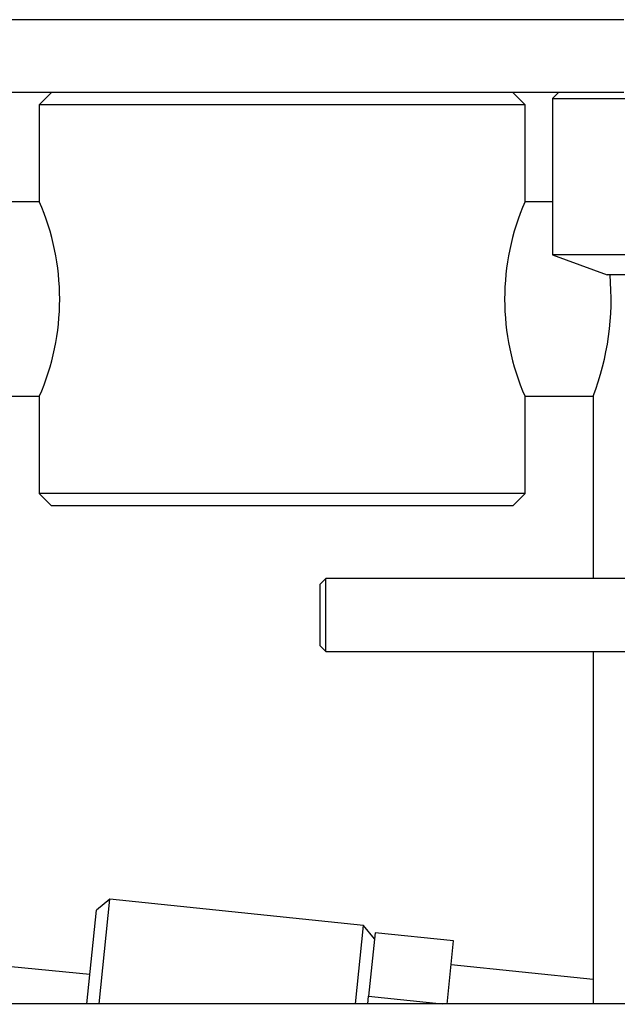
# Model space of a CAD drawing. Header units: millimetres. Extents: x 311 to 814, y 82 to 470.
# Tile 6 of 46: x 474.61 to 479.53, y 293.1 to 301.2. Entities that reach past the tile are written whole.
import ezdxf

# ---------------------------------------------------------------- set-up
doc = ezdxf.new("R2010")
doc.units = ezdxf.units.MM
for name, color, linetype in [('12453_-_COPIA', 7, 'Continuous'), ('14236', 7, 'Continuous'), ('14237', 7, 'Continuous'), ('14801', 7, 'Continuous'), ('15687', 7, 'Continuous'), ('16396', 7, 'Continuous'), ('24440___MIDDLE_P', 7, 'Continuous'), ('24830', 7, 'Continuous'), ('BRACCIO_FRONTALE', 7, 'Continuous'), ('KBRM10_3_(0)', 7, 'Continuous'), ('Livello3', 7, 'Continuous')]:
    doc.layers.add(name, color=color, linetype=linetype)

# ---------------------------------------------------------------- blocks, each defined once
blk = doc.blocks.new('SE1')
at = {"layer": '12453_-_COPIA', "color": 7, "linetype": 'Continuous'}
for p, q in [((82.9173, 260.7864), (82.8673, 260.7364)), ((82.8673, 260.7364), (84.3673, 260.7364)), ((82.8673, 260.7364), (82.8673, 259.4501)), ((84.3673, 259.4501), (82.8673, 259.4501)), ((82.8673, 259.4501), (83.3173, 259.2864)), ((83.9173, 259.2864), (83.3173, 259.2864))]:
    blk.add_line(p, q, dxfattribs=at)
at = {"layer": '14236', "color": 7, "linetype": 'Continuous'}
for p, q in [((83.2031, 258.2864), (83.2031, 256.7864)), ((83.2031, 256.1864), (83.2031, 253.2864))]:
    blk.add_line(p, q, dxfattribs=at)
blk.add_arc((81.1056, 259.0864), 2.2449, 339.12265, 5.11368, dxfattribs=at)
at = {"layer": '14237', "color": 7, "linetype": 'Continuous'}
for p, q in [((78.7423, 260.7864), (78.6423, 260.6864)), ((82.6423, 260.6864), (82.5423, 260.7864)), ((82.6423, 260.6864), (78.6423, 260.6864)), ((78.6423, 260.6864), (78.6423, 259.8888)), ((82.6423, 259.8889), (82.6423, 260.6864)), ((78.6423, 258.2839), (78.6423, 257.4864)), ((82.6423, 257.4864), (82.6423, 258.284)), ((82.6423, 257.4864), (78.6423, 257.4864)), ((78.6423, 257.4864), (78.7423, 257.3864)), ((82.5423, 257.3864), (82.6423, 257.4864)), ((82.5423, 257.3864), (78.7423, 257.3864))]:
    blk.add_line(p, q, dxfattribs=at)
for centre, radius, start, end in [((76.8172, 259.0864), 1.9937, 336.26469, 23.73534), ((84.4722, 259.0864), 1.9981, 156.32017, 203.68007)]:
    blk.add_arc(centre, radius, start, end, dxfattribs=at)
at = {"layer": '14801', "color": 7, "linetype": 'Continuous'}
for p, q in [((78.6433, 259.8864), (71.3913, 259.8864)), ((82.8673, 259.8864), (82.6413, 259.8864)), ((71.3913, 258.2864), (78.6433, 258.2864)), ((82.6413, 258.2864), (83.2031, 258.2864))]:
    blk.add_line(p, q, dxfattribs=at)
at = {"layer": '15687', "color": 7, "linetype": 'Continuous'}
blk.add_line((79.0599, 253.5273), (76.627, 253.7639), dxfattribs=at)
at = {"layer": '16396', "color": 7, "linetype": 'Continuous'}
for p, q in [((79.2242, 254.147), (79.1145, 254.0578)), ((79.1356, 253.2864), (79.2242, 254.147)), ((81.3132, 253.9319), (79.2242, 254.147)), ((79.0351, 253.2864), (79.1145, 254.0578)), ((81.2467, 253.2864), (81.3132, 253.9319)), ((81.4024, 253.8221), (81.3132, 253.9319))]:
    blk.add_line(p, q, dxfattribs=at)
at = {"layer": '24440___MIDDLE_P', "color": 7, "linetype": 'Continuous'}
for p, q in [((83.4558, 261.3864), (62.6923, 261.3864)), ((83.4558, 260.7864), (62.6923, 260.7864))]:
    blk.add_line(p, q, dxfattribs=at)
at = {"layer": '24830', "color": 7, "linetype": 'Continuous'}
for p, q in [((81.0031, 256.7864), (80.9531, 256.7364)), ((80.9531, 256.7364), (80.9531, 256.2364)), ((81.0031, 256.1864), (81.0031, 256.7864)), ((83.9531, 256.7864), (81.0031, 256.7864)), ((80.9531, 256.2364), (81.0031, 256.1864)), ((81.0031, 256.1864), (83.9531, 256.1864))]:
    blk.add_line(p, q, dxfattribs=at)
at = {"layer": 'BRACCIO_FRONTALE', "color": 7, "linetype": 'Continuous'}
blk.add_line((84.691, 253.2864), (64.4531, 253.2864), dxfattribs=at)
at = {"layer": 'KBRM10_3_(0)', "color": 7, "linetype": 'Continuous'}
for p, q in [((81.4075, 253.8719), (81.3537, 253.3489)), ((82.0541, 253.8053), (81.4075, 253.8719)), ((82.0002, 253.2823), (82.0541, 253.8053)), ((83.2031, 253.4859), (82.0336, 253.6063)), ((81.3472, 253.2864), (81.3537, 253.3489)), ((81.3537, 253.3489), (81.961, 253.2864))]:
    blk.add_line(p, q, dxfattribs=at)

msp = doc.modelspace()

# ---------------------------------------------------------------- block references
at = {"layer": 'Livello3'}
msp.add_blockref('SE1', (396.1321, 39.8186), dxfattribs=at)

doc.saveas('drawing.dxf')
